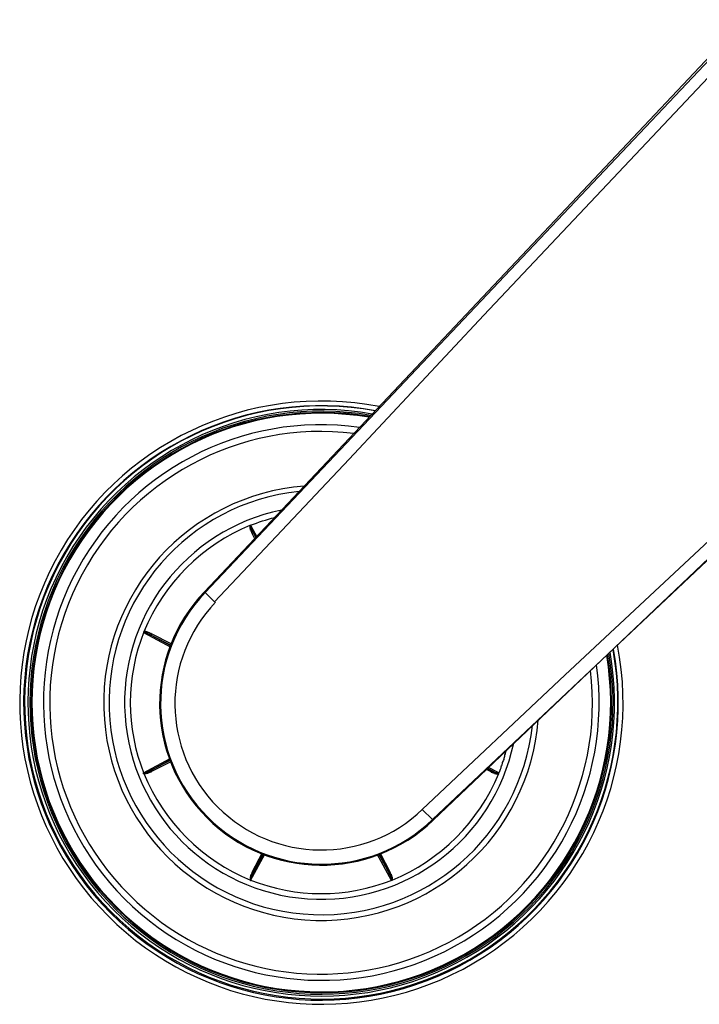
# Model space of a CAD drawing. Header units: inches. Extents: x 19734 to 55198, y -1945 to 10268.
# Tile 36 of 53: x 49660 to 49735, y 342 to 451. Entities that reach past the tile are written whole.
import ezdxf

# ---------------------------------------------------------------- set-up
doc = ezdxf.new("R2010")
doc.units = ezdxf.units.IN
doc.header["$MEASUREMENT"] = 0
doc.layers.add('G-ANNO-SYMB', color=7, linetype='Continuous', lineweight=30)

msp = doc.modelspace()

# ---------------------------------------------------------------- linework, layer by layer
at = {"layer": 'G-ANNO-SYMB'}
for p, q in [((49680.16082, 387.58673), (49739.66008, 450.6649)), ((49680.23737, 387.51398), (49739.88377, 450.59034)), ((49680.16082, 387.58673), (49681.27923, 386.46833)), ((49681.27923, 386.46833), (49680.16082, 387.58673))]:
    msp.add_line(p, q, dxfattribs=at)
for points in [[(49740.62937, 449.54649), (49725.79184, 433.81423), (49710.9543, 418.08197), (49696.11676, 402.20059), (49681.27923, 386.46833)], [(49768.36587, 422.25736), (49705.36226, 362.38529), (49705.2877, 362.45985), (49704.1693, 363.57826), (49719.90156, 378.41579), (49735.78294, 393.25333)], [(49705.2877, 362.45985), (49768.36587, 421.95912)], [(49685.39322, 394.0752), (49685.39322, 394.12793), (49685.3405, 394.18065), (49685.3405, 394.28609), (49685.28778, 394.28609), (49685.28778, 394.39154), (49685.23506, 394.39154), (49685.23506, 394.5497), (49685.18233, 394.5497), (49685.18233, 394.91876), (49685.23506, 394.91876), (49685.96761, 393.57374)], [(49685.76071, 393.35494), (49685.39322, 394.0752), (49685.55139, 394.0752), (49685.86553, 393.46578)], [(49674.32156, 382.95082), (49674.26883, 382.95082), (49674.26883, 383.00354), (49674.16339, 383.00354), (49674.11067, 383.05626), (49674.00522, 383.05626), (49674.00522, 383.10898), (49673.89978, 383.10898), (49673.84706, 383.1617), (49673.68889, 383.1617), (49673.68889, 383.21443), (49673.478, 383.21443), (49673.478, 383.1617), (49673.42528, 383.1617), (49673.42528, 383.10898), (49676.44724, 381.48562)], [(49673.42528, 383.10898), (49673.68889, 383.10898), (49673.68889, 383.05626), (49673.79433, 383.05626), (49673.79433, 383.00354), (49673.89978, 383.00354), (49673.89978, 382.95082), (49674.00522, 382.95082), (49674.00522, 382.89809), (49674.11067, 382.89809), (49674.11067, 382.84537), (49674.21611, 382.84537), (49674.21611, 382.79265), (49674.26883, 382.79265), (49676.51321, 381.65889)], [(49676.57369, 381.81314), (49674.32156, 382.95082), (49674.32156, 382.89809), (49674.26883, 382.89809), (49674.26883, 382.79265), (49676.49658, 381.61573)], [(49674.32156, 367.76682), (49674.26883, 367.76682), (49674.26883, 367.71409), (49674.16339, 367.71409), (49674.16339, 367.66137), (49674.05795, 367.66137), (49674.05795, 367.60865), (49673.89978, 367.60865), (49673.89978, 367.55593), (49673.74161, 367.55593), (49673.74161, 367.5032), (49673.42528, 367.5032), (49673.42528, 367.55593), (49673.42528, 367.60865), (49676.392, 369.19796)], [(49711.75433, 367.92498), (49711.75433, 367.87226), (49711.85978, 367.87226), (49711.85978, 367.81954), (49711.96522, 367.81954), (49711.96522, 367.76682), (49712.07067, 367.76682), (49712.07067, 367.71409), (49712.17611, 367.71409), (49712.17611, 367.66137), (49712.33428, 367.66137), (49712.33428, 367.60865), (49712.49245, 367.60865), (49712.49245, 367.55593), (49712.59789, 367.55593), (49712.59789, 367.60865), (49712.65061, 367.60865), (49712.65061, 367.71409), (49712.70333, 367.76682), (49712.70333, 367.81954), (49712.75606, 367.92498), (49712.80878, 368.03043), (49712.8615, 368.18859), (49712.8615, 368.29404), (49712.91422, 368.39948), (49712.96695, 368.50493), (49713.01967, 368.66309), (49713.01967, 368.76854), (49713.07239, 368.87398), (49713.12511, 368.97943), (49713.17783, 369.08487), (49713.17783, 369.24304), (49713.23056, 369.34848), (49713.28328, 369.45393), (49713.28328, 369.61209), (49713.336, 369.71754), (49713.336, 369.82298), (49713.38872, 369.92843), (49713.44145, 370.08659), (49713.44145, 370.15097)], [(49676.51364, 368.87415), (49674.32156, 367.76682), (49674.26883, 367.81954), (49674.26883, 367.92498), (49674.26883, 367.87226), (49674.16339, 367.87226), (49674.16339, 367.81954), (49674.05795, 367.81954), (49674.05795, 367.76682), (49673.9525, 367.76682), (49673.9525, 367.71409), (49673.84706, 367.71409), (49673.84706, 367.66137), (49673.68889, 367.66137), (49673.68889, 367.60865), (49673.53072, 367.60865), (49673.53072, 367.55593), (49673.42528, 367.55593), (49673.42528, 367.60865)], [(49676.45453, 369.0291), (49674.26883, 367.92498), (49676.43347, 369.0854)], [(49711.3162, 368.14631), (49711.75433, 367.92498), (49711.75433, 367.76682), (49711.70161, 367.76682), (49711.18861, 368.02596)], [(49711.70161, 367.87226), (49711.27258, 368.10516)], [(49711.70161, 367.76682), (49711.75433, 367.76682), (49711.75433, 367.71409), (49711.85978, 367.71409), (49711.85978, 367.66137), (49711.96522, 367.66137), (49711.96522, 367.60865), (49712.12339, 367.60865), (49712.12339, 367.55593), (49712.28156, 367.55593), (49712.28156, 367.5032), (49712.59789, 367.5032), (49712.59789, 367.55593), (49712.59789, 367.60865), (49711.41147, 368.23617)], [(49685.39322, 356.64243), (49685.39322, 356.53698), (49685.3405, 356.53698), (49685.3405, 356.43154), (49685.28778, 356.43154), (49685.28778, 356.32609), (49685.23506, 356.32609), (49685.23506, 356.16793), (49685.18233, 356.16793), (49685.18233, 355.79887), (49685.18233, 355.74615), (49685.23506, 355.74615), (49686.82823, 358.67133)], [(49686.6807, 358.72731), (49685.55139, 356.64243), (49685.55139, 356.53698), (49685.49867, 356.53698), (49685.49867, 356.43154), (49685.44595, 356.43154), (49685.44595, 356.32609), (49685.39322, 356.32609), (49685.39322, 356.22065), (49685.3405, 356.22065), (49685.3405, 356.1152), (49685.28778, 356.1152), (49685.28778, 355.95704), (49685.23506, 355.95704), (49685.23506, 355.74615)], [(49686.50358, 358.79651), (49685.39322, 356.64243), (49685.55139, 356.64243), (49686.63514, 358.7449)], [(49700.62995, 356.64243), (49700.62995, 356.53698), (49700.68267, 356.53698), (49700.68267, 356.43154), (49700.73539, 356.43154), (49700.73539, 356.32609), (49700.78811, 356.32609), (49700.78811, 356.16793), (49700.84083, 356.16793), (49700.84083, 355.79887), (49700.84083, 355.74615), (49700.78811, 355.74615), (49699.20476, 358.65328)], [(49699.34439, 358.70575), (49700.47178, 356.64243), (49700.47178, 356.53698), (49700.5245, 356.53698), (49700.5245, 356.43154), (49700.57722, 356.43154), (49700.57722, 356.32609), (49700.62995, 356.32609), (49700.62995, 356.22065), (49700.68267, 356.22065), (49700.68267, 356.1152), (49700.73539, 356.1152), (49700.73539, 355.95704), (49700.78811, 355.95704), (49700.78811, 355.74615)], [(49699.52945, 358.77738), (49700.62995, 356.64243), (49700.47178, 356.64243), (49699.3977, 358.72614)]]:
    msp.add_lwpolyline(points, dxfattribs=at)
for points in [[(49685.87535, 393.47618), (49685.55139, 394.0752), (49685.55139, 394.18065), (49685.49867, 394.18065), (49685.49867, 394.28609), (49685.44595, 394.28609), (49685.44595, 394.39154), (49685.39322, 394.39154), (49685.39322, 394.49698), (49685.3405, 394.49698), (49685.3405, 394.60243), (49685.28778, 394.60243), (49685.28778, 394.76059), (49685.23506, 394.76059), (49685.23506, 394.91876, -0.033019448), (49687.88478, 395.7753, -0.033019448)], [(49685.23506, 394.91876, 0.201061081), (49673.478, 383.1617, 0.191629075), (49673.478, 367.55593, 0.201061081), (49685.23506, 355.79887, 0.191629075), (49700.84083, 355.79887, 0.201061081), (49712.59789, 367.55593)], [(49680.23349, 387.51406, 0.977889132), (49705.2877, 362.45985), (49705.2877, 362.45985)]]:
    msp.add_lwpolyline(points, format="xyb", dxfattribs=at)
for centre, radius, start, end in [((49693.04737, 375.35794), 33.2583, 78.9593127, 11.0074165), ((49693.00261, 375.32845), 32.77585, 79.4681715, 10.4529869), ((49693.02966, 375.379), 32.69607, 79.5269808, 10.3245385), ((49693.02481, 375.34388), 32.33186, 79.9883904, 9.9515136), ((49693.05602, 375.35598), 32.14248, 80.241375, 9.7558297), ((49693.05133, 375.35794), 31.989, 80.413752, 9.5631926), ((49693.03749, 375.36834), 31.8974, 80.4865166, 9.416187), ((49693.03671, 375.37574), 30.63285, 82.072947, 7.7972166), ((49693.01294, 375.34104), 29.91851, 83.0666399, 6.8355438), ((49693.04052, 375.33594), 23.98605, 94.4950631, 355.5230681), ((49693.04177, 375.37682), 23.40485, 95.9881468, 353.8202962), ((49693.03041, 375.35856), 21.67637, 101.6550351, 348.1549137), ((49693.0408, 375.26528), 17.82449, 136.2696072, 313.7303928), ((49693.0408, 375.26528), 16.14645, 136.2696072, 313.7303928)]:
    msp.add_arc(centre, radius, start, end, dxfattribs=at)

doc.saveas('drawing.dxf')
